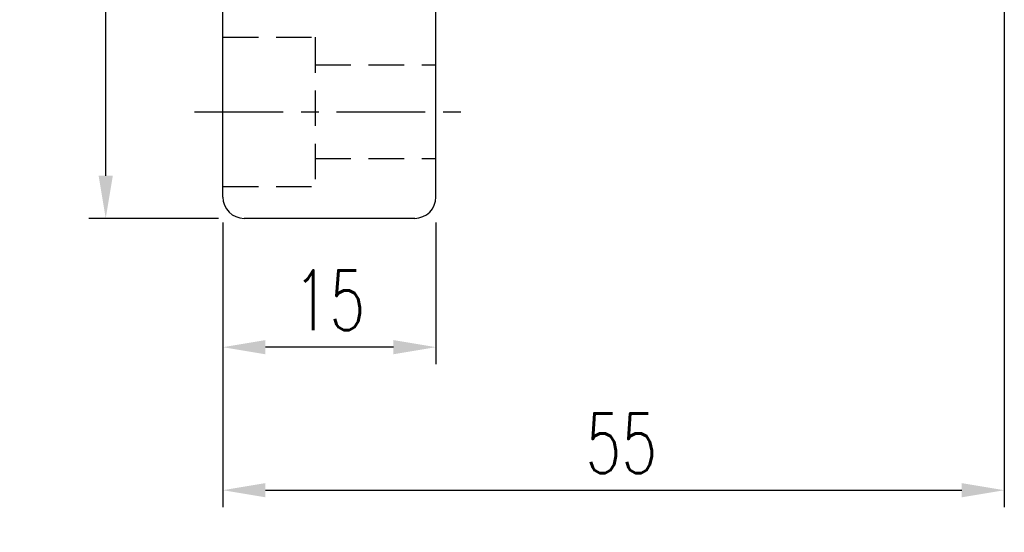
# Model space of a CAD drawing. Extents: x -30 to 1084, y -108 to 142.
# Tile 2 of 54: x 105 to 174, y -108 to -72. Entities that reach past the tile are written whole.
import ezdxf

# ---------------------------------------------------------------- set-up
doc = ezdxf.new("R2010")
doc.units = 0
doc.header["$MEASUREMENT"] = 0
doc.header["$PDMODE"] = 2
for name, pattern in [('CENTER', [2, 1.25, -0.25, 0.25, -0.25]), ('DASHED', [0.75, 0.5, -0.25]), ('PH-20', [23.2, 20, -1, 0.1, -1, 0.1, -1])]:
    doc.linetypes.add(name, pattern=pattern)
doc.layers.get('DEFPOINTS').update_dxf_attribs({"linetype": 'PH-20'})
for name, color, linetype in [('CL', 1, 'CENTER'), ('DIM', 4, 'CONTINUOUS'), ('HID', 2, 'DASHED'), ('OUT', 3, 'CONTINUOUS')]:
    doc.layers.add(name, color=color, linetype=linetype)
doc.styles.add('DIM-7', font='SIMPLEX.shx', dxfattribs={"width": 0.7, "bigfont": 'chineset.shx'})
doc.dimstyles.new('CNS', dxfattribs={"dimtxt": 3.5, "dimasz": 2.5, "dimexe": 1, "dimexo": 1.5, "dimgap": 0.09, "dimtad": 0, "dimdsep": 46, "dimtxsty": 'DIM-7', "dimcen": 0.09, "dimclrd": 1, "dimclre": 1, "dimclrt": 4, "dimadec": 0, "dimazin": 0, "dimtfac": 1, "dimtix": 1, "dimtmove": 2, "dimatfit": 3, "dimfxl": 1, "dimtvp": 0.971429, "dimtolj": 1, "dimarcsym": 0})

# ---------------------------------------------------------------- blocks, each defined once
blk = doc.blocks.new('*D20')
at = {"layer": 'DEFPOINTS', "color": 0, "transparency": 16777216}
for p in [(110.948, -5.659), (120.691, -5.659), (120.691, -85.659)]:
    blk.add_point(p, dxfattribs=at)
at = {"layer": 'DIM', "color": 0, "lineweight": -2, "transparency": 16777216}
for p, q in [((118.891, -5.659), (109.748, -5.659)), ((110.948, -82.659), (110.948, -8.659)), ((118.891, -85.659), (109.748, -85.659))]:
    blk.add_line(p, q, dxfattribs=at)
at = {"layer": 'DIM', "color": 0, "transparency": 16777216}
for points in [[(110.448, -8.659), (111.448, -8.659), (110.948, -5.659)], [(110.448, -82.659), (111.448, -82.659), (110.948, -85.659)]]:
    blk.add_solid(points, dxfattribs=at)
at = {"layer": 'DIM', "color": 0, "transparency": 16777216, "insert": (107.648, -45.659), "char_height": 4.2, "attachment_point": 5, "rotation": 90, "style": 'DIM-7'}
blk.add_mtext('\\A1;%%C80', dxfattribs=at)
blk = doc.blocks.new('*D21')
at = {"layer": 'DEFPOINTS', "color": 0, "transparency": 16777216}
for p in [(119.191, -84.159), (134.191, -84.159), (119.191, -94.726)]:
    blk.add_point(p, dxfattribs=at)
at = {"layer": 'DIM', "color": 0, "lineweight": -2, "transparency": 16777216}
for p, q in [((119.191, -85.959), (119.191, -95.926)), ((134.191, -85.959), (134.191, -95.926)), ((131.191, -94.726), (122.191, -94.726))]:
    blk.add_line(p, q, dxfattribs=at)
at = {"layer": 'DIM', "color": 0, "transparency": 16777216}
for points in [[(122.191, -94.226), (122.191, -95.226), (119.191, -94.726)], [(131.191, -94.226), (131.191, -95.226), (134.191, -94.726)]]:
    blk.add_solid(points, dxfattribs=at)
at = {"layer": 'DIM', "color": 0, "transparency": 16777216, "insert": (126.691, -91.426), "char_height": 4.2, "attachment_point": 5, "style": 'DIM-7'}
blk.add_mtext('\\A1;15', dxfattribs=at)
blk = doc.blocks.new('*D22')
at = {"layer": 'DEFPOINTS', "color": 0, "transparency": 16777216}
for p in [(174.191, -69.159), (119.191, -84.159), (174.191, -104.791)]:
    blk.add_point(p, dxfattribs=at)
at = {"layer": 'DIM', "color": 0, "lineweight": -2, "transparency": 16777216}
for p, q in [((174.191, -70.959), (174.191, -105.991)), ((119.191, -85.959), (119.191, -105.991)), ((122.191, -104.791), (171.191, -104.791))]:
    blk.add_line(p, q, dxfattribs=at)
at = {"layer": 'DIM', "color": 0, "transparency": 16777216}
for points in [[(122.191, -104.291), (122.191, -105.291), (119.191, -104.791)], [(171.191, -104.291), (171.191, -105.291), (174.191, -104.791)]]:
    blk.add_solid(points, dxfattribs=at)
at = {"layer": 'DIM', "color": 0, "transparency": 16777216, "insert": (146.691, -101.491), "char_height": 4.2, "attachment_point": 5, "style": 'DIM-7'}
blk.add_mtext('\\A1;{\\fPMingLiU|b0|i0|c136|p18;\\H0.71429x;\\W1;\\C256; }55', dxfattribs=at)

msp = doc.modelspace()

# ---------------------------------------------------------------- linework, layer by layer
at = {"layer": 'CL', "color": 0, "ltscale": 5}
msp.add_line((117.1911, -78.159), (136.1911, -78.159), dxfattribs=at)
at = {"layer": 'HID', "color": 0, "ltscale": 5}
for p, q in [((119.1911, -72.909), (125.6911, -72.909)), ((125.6911, -72.909), (125.6911, -83.409)), ((125.6911, -74.859), (134.1911, -74.859)), ((125.6911, -81.459), (134.1911, -81.459)), ((119.1911, -83.409), (125.6911, -83.409))]:
    msp.add_line(p, q, dxfattribs=at)
at = {"layer": 'OUT', "color": 0, "ltscale": 5}
for p, q in [((119.1911, -84.159), (119.1911, -7.159)), ((134.1911, -84.159), (134.1911, -7.159)), ((132.6911, -85.659), (120.6911, -85.659))]:
    msp.add_line(p, q, dxfattribs=at)
for centre, start, end in [((120.6911, -84.159), 180, 270), ((132.6911, -84.159), 270, 0)]:
    msp.add_arc(centre, 1.5, start, end, dxfattribs=at)

# ---------------------------------------------------------------- dimensions: what is measured, and where the dimension line sits
at = {"layer": 'DIM', "color": 0}
dim = msp.add_linear_dim(base=(110.9477, -5.659), p1=(120.6911, -85.659), p2=(120.6911, -5.659), angle=90, text='%%C<>', dimstyle='CNS', override={"dimscale": 1.2, "dimgap": 1, "dimtad": 1, "dimdec": 3, "dimclrd": 0, "dimclre": 0, "dimclrt": 0, "dimtp": -0.01, "dimtm": 0.02, "dimtfac": 0.5, "dimtdec": 3, "dimtmove": 0}, dxfattribs=at)
dim.commit()
dim.dimension.update_dxf_attribs({"geometry": '*D20', "text_midpoint": (107.6477, -45.659)})
dim = msp.add_linear_dim(base=(174.1911, -104.791), p1=(119.1911, -84.159), p2=(174.1911, -69.159), text='{\\fPMingLiU|b0|i0|c136|p18;\\H0.71429x;\\W1;\\C256; }<>', dimstyle='CNS', override={"dimscale": 1.2, "dimgap": 1, "dimtad": 1, "dimdec": 3, "dimclrd": 0, "dimclre": 0, "dimclrt": 0, "dimtp": -0.01, "dimtm": 0.02, "dimtfac": 0.5, "dimtdec": 3, "dimtmove": 0}, dxfattribs=at)
dim.commit()
dim.dimension.update_dxf_attribs({"geometry": '*D22', "text_midpoint": (146.6911, -101.491)})
dim = msp.add_linear_dim(base=(119.1911, -94.7256), p1=(134.1911, -84.159), p2=(119.1911, -84.159), dimstyle='CNS', override={"dimscale": 1.2, "dimgap": 1, "dimtad": 1, "dimdec": 3, "dimclrd": 0, "dimclre": 0, "dimclrt": 0, "dimtp": -0.01, "dimtm": 0.02, "dimtfac": 0.5, "dimtdec": 3, "dimtmove": 0}, dxfattribs=at)
dim.commit()
dim.dimension.update_dxf_attribs({"geometry": '*D21', "text_midpoint": (126.6911, -91.4256)})

doc.saveas('drawing.dxf')
